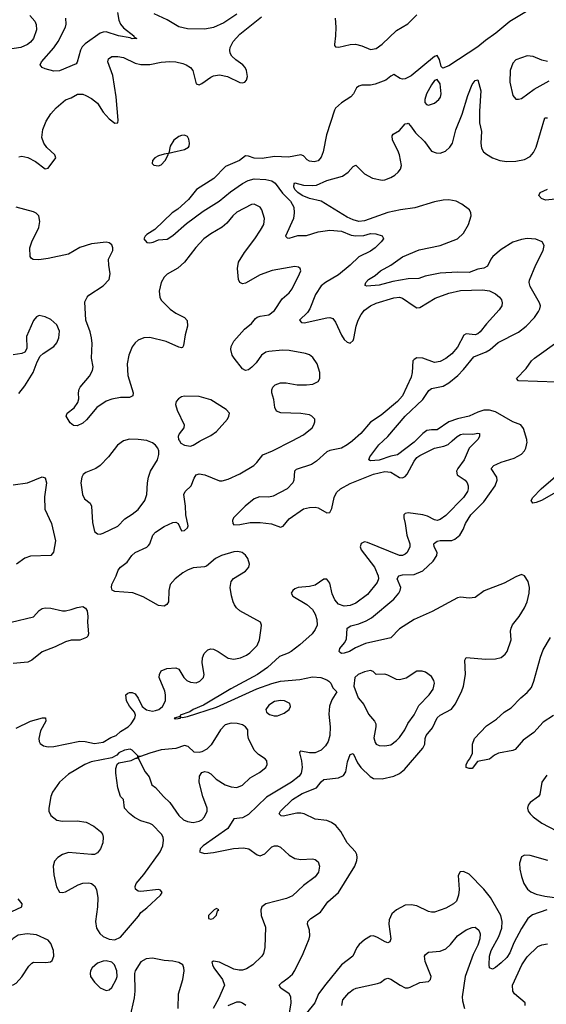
# Model space of a CAD drawing. Header units: inches. Extents: x 1550315 to 1685896, y 510706 to 640504.
# Tile 99 of 256: x 1613975 to 1617601, y 536119 to 542900. Entities that reach past the tile are written whole.
import ezdxf

# ---------------------------------------------------------------- set-up
doc = ezdxf.new("R2010")
doc.units = ezdxf.units.IN
doc.header["$MEASUREMENT"] = 0
doc.layers.add('B6513', color=7, linetype='Continuous')
doc.layers.add('B6514', color=7, linetype='Continuous')

msp = doc.modelspace()

# ---------------------------------------------------------------- linework, layer by layer
at = {"layer": 'B6513', "color": 5}
for points, elevation in [([(1613950, 538021.3), (1614050, 538069), (1614132.4, 538092.4), (1614152.2, 538092.2), (1614154, 538070), (1614118.2, 538001.8), (1614106.4, 537950), (1614108.2, 537930), (1614116, 537916), (1614139.7, 537899.7), (1614170, 537892.2), (1614210, 537893.8), (1614390, 537931.2), (1614424.7, 537930), (1614490, 537914.2), (1614550, 537925.5), (1614603.6, 537956.4), (1614638.2, 537970), (1614670, 537996.9), (1614722, 538030), (1614742.6, 538050), (1614768.2, 538090), (1614771.3, 538110), (1614766, 538130), (1614730, 538172.3), (1614709.6, 538210), (1614706.6, 538250), (1614718.9, 538261.1), (1614730, 538267.3), (1614750, 538267.3), (1614770, 538257.3), (1614790, 538226.8), (1614817.4, 538170), (1614847.4, 538147.4), (1614890, 538139), (1614910, 538141.7), (1614932.6, 538150), (1614957.2, 538170), (1614978.2, 538210), (1614979.8, 538250), (1614974.6, 538274.6), (1614936, 538370), (1614936.9, 538390), (1614950, 538415.3), (1614988.2, 538431.8), (1615050, 538437.3), (1615070, 538426.7), (1615105.2, 538370), (1615126, 538350), (1615150, 538337.2), (1615190, 538332.8), (1615216, 538344), (1615239.8, 538370), (1615245.6, 538390), (1615230.8, 538470), (1615234.2, 538505.8), (1615244.4, 538535.6), (1615270, 538561.1), (1615290, 538566.5), (1615310, 538564.7), (1615342, 538550), (1615410, 538503.2), (1615450, 538496.9), (1615495.1, 538505), (1615536.2, 538523.8), (1615559.7, 538540.3), (1615609, 538591), (1615625.1, 538630), (1615638.4, 538710), (1615640.9, 538730), (1615632.7, 538750), (1615489.8, 538829.8), (1615468, 538850), (1615454.7, 538870), (1615444.2, 538890), (1615432.2, 538932.2), (1615424.4, 538990), (1615431.2, 539030), (1615448.1, 539051.9), (1615530, 539103.1), (1615553.7, 539130), (1615557.7, 539150), (1615546.6, 539190), (1615530, 539213), (1615506, 539230), (1615477.1, 539237.1), (1615450, 539236.2), (1615365.5, 539210), (1615322.6, 539190), (1615262.3, 539137.7), (1615247.5, 539132.5), (1615170, 539125.2), (1615130.3, 539110), (1615097.4, 539090), (1615045.3, 539050), (1615011.7, 539010), (1615002, 538970), (1614999.5, 538890), (1614987.7, 538872.2), (1614970, 538861.3), (1614930, 538865.4), (1614825.8, 538925.8), (1614753.5, 538953.5), (1614630, 538962), (1614612.1, 538972.1), (1614606.6, 538990), (1614609.5, 539010), (1614639.6, 539070), (1614652.3, 539110), (1614669.7, 539130.3), (1614715.6, 539164.4), (1614747.3, 539210), (1614769.5, 539230), (1614850, 539267.2), (1614862, 539278), (1614871.2, 539290), (1614890.8, 539349.2), (1614910, 539370.3), (1614970, 539410.3), (1615030, 539436.4), (1615050, 539439.3), (1615066.8, 539430), (1615090, 539381), (1615110, 539382), (1615130, 539401), (1615134, 539414), (1615118.4, 539490), (1615117.3, 539550), (1615106, 539630), (1615115.1, 539650), (1615155.8, 539690), (1615176.6, 539743.4), (1615190, 539764.9), (1615210, 539772), (1615250, 539765.3), (1615350, 539724.6), (1615370, 539724.6), (1615410, 539736.5), (1615490, 539772), (1615586.9, 539830), (1615608.6, 539850), (1615650, 539904), (1615716.2, 539930), (1615851.9, 540000)], 460), ([(1614690.7, 540000), (1614690, 539999.8), (1614648.9, 539970), (1614586, 539890), (1614530, 539829.7), (1614499.1, 539810), (1614430, 539781.1), (1614413, 539767), (1614402.7, 539750), (1614396.9, 539710), (1614406.9, 539630), (1614421.1, 539601.1), (1614459.3, 539570), (1614470.3, 539550.3), (1614476.2, 539436.2), (1614490, 539376), (1614510, 539359.1), (1614530, 539358), (1614550, 539363.8), (1614650, 539412.4), (1614698.3, 539461.7), (1614750, 539494.9), (1614790, 539527.4), (1614836.8, 539590), (1614850.9, 539630), (1614853.8, 539710), (1614860.9, 539750), (1614876.4, 539790), (1614923.5, 539870), (1614934, 539906), (1614932.9, 539930), (1614925.3, 539950), (1614910.6, 539970.6), (1614890, 539985.3), (1614855.7, 540000)], 480), ([(1617119.8, 540000), (1617070.5, 539949.5), (1617035.5, 539870), (1616991.8, 539810), (1616982.3, 539790), (1616986, 539766), (1617041.6, 539730), (1617056.3, 539710), (1617063.5, 539690), (1617064, 539670), (1617057.3, 539650), (1617030, 539609), (1616910, 539486.5), (1616870, 539457.4), (1616850, 539450.3), (1616830, 539454.9), (1616781.8, 539481.8), (1616750, 539490.2), (1616650, 539503.2), (1616630, 539500.3), (1616620.5, 539490), (1616619.2, 539470), (1616629.8, 539430), (1616639.7, 539350), (1616661.3, 539290), (1616662, 539270), (1616642.4, 539230), (1616630, 539218.7), (1616610, 539210.3), (1616590, 539210.3), (1616370, 539300.2), (1616350, 539304), (1616326.3, 539293.7), (1616319.2, 539270), (1616325.6, 539250), (1616418.5, 539130), (1616443.2, 539070), (1616444.4, 539050), (1616436.9, 539023.1), (1616370, 538942.2), (1616290, 538882), (1616250, 538865.8), (1616210, 538861.5), (1616170, 538875.5), (1616143.7, 538903.7), (1616126.2, 538946.2), (1616110, 539019.1), (1616090, 539046.4), (1616070, 539046.7), (1616010, 539005.7), (1615970, 538996.9), (1615891.3, 538988.7), (1615870, 538981.6), (1615855.1, 538970), (1615844.5, 538950), (1615855.1, 538930), (1615951.6, 538871.6), (1615990, 538837.6), (1616010, 538807), (1616021.2, 538770), (1616022.7, 538730), (1616010, 538699.3), (1615989.7, 538670), (1615904.8, 538595.2), (1615844.4, 538550), (1615822.7, 538537.3), (1615764.6, 538515.4), (1615680.9, 538439.1), (1615612.8, 538390), (1615429, 538291), (1615240, 538180), (1615168.6, 538150), (1615146.1, 538133.9), (1615080.7, 538110), (1615079.6, 538100.4), (1615039.5, 538090), (1615045.2, 538085.2), (1615066.8, 538086.8), (1615082.8, 538090), (1615081, 538099), (1615095.1, 538095.1), (1615130, 538101.6), (1615330, 538166.6), (1615608, 538292), (1615710, 538329.5), (1615770, 538344.3), (1615904.2, 538355.8), (1615990, 538373.6), (1616048.9, 538368.9), (1616090, 538354.3), (1616104.4, 538344.4), (1616116.2, 538330), (1616130, 538299.3), (1616159.3, 538270), (1616123.4, 538216.6), (1616108.4, 538171.6), (1616103.8, 538116.2), (1616112.8, 538030), (1616110.6, 537970), (1616099.2, 537930), (1616080, 537900), (1616050.6, 537869.4), (1616010, 537851.4), (1615970, 537851.1), (1615910, 537862.4), (1615903.1, 537856.9), (1615900.5, 537850), (1615914.9, 537794.9), (1615920.6, 537750), (1615912.2, 537710), (1615898.8, 537690), (1615846, 537650), (1615674.3, 537545.7), (1615550, 537425.8), (1615510, 537403.2), (1615450, 537396.5), (1615408.6, 537330), (1615237.6, 537210), (1615218, 537190), (1615214.6, 537174.6), (1615214, 537170), (1615224.4, 537164.4), (1615250, 537157.6), (1615310, 537163.9), (1615447.5, 537192.5), (1615516.8, 537196.8), (1615551.6, 537190), (1615610, 537147.8), (1615630, 537141.3), (1615663.6, 537156.4), (1615710, 537203.6), (1615730, 537211.2), (1615750, 537209.6), (1615770, 537201.6), (1615830, 537146.3), (1615870, 537124), (1615910, 537115.4), (1615990, 537120.5), (1616010, 537116.2), (1616030, 537099.3), (1616038.7, 537070), (1616033, 537030), (1616010, 536998), (1615930, 536938), (1615852.9, 536867.1), (1615812.3, 536847.7), (1615669.1, 536810.9), (1615641.1, 536790), (1615634.5, 536770), (1615638.7, 536730), (1615668.5, 536650), (1615662.6, 536510), (1615653.3, 536470), (1615641.6, 536450), (1615580.5, 536390), (1615537.1, 536362.9), (1615510, 536355), (1615486.1, 536353.9), (1615450, 536360.9), (1615349.8, 536410.2), (1615310, 536416.9), (1615298.4, 536410), (1615301.4, 536390), (1615312.8, 536370), (1615372.2, 536290), (1615384.8, 536250), (1615343.7, 536156.3), (1615307.8, 536090)], 440), ([(1615074.6, 540000), (1615084.7, 539984.7), (1615110, 539970.1), (1615150, 539963.3), (1615170, 539969.6), (1615210, 539995.6), (1615218.6, 540000)], 480), ([(1616267.4, 540000), (1616263.5, 539996.5), (1616230, 539971.6), (1616190, 539950.1), (1616110, 539932.9), (1616090, 539923.9), (1616019.5, 539860.5), (1615983.3, 539836.7), (1615877.7, 539802.3), (1615866, 539790), (1615863.1, 539730), (1615854.8, 539710), (1615816.4, 539670), (1615720.8, 539619.2), (1615690, 539612.1), (1615626.4, 539613.6), (1615590, 539599.5), (1615527.3, 539550), (1615446.6, 539470), (1615440.9, 539450), (1615442.7, 539430), (1615450, 539421.2), (1615490, 539423), (1615562.7, 539437.2), (1615630, 539438.4), (1615708.3, 539428.3), (1615770, 539406), (1615790, 539411.8), (1615830, 539462.6), (1615930, 539531.6), (1615970, 539541.6), (1616010, 539543.1), (1616030, 539537.7), (1616090, 539504.7), (1616110, 539506.6), (1616125.3, 539534.7), (1616139.5, 539610), (1616155.3, 539644.7), (1616184.5, 539670), (1616250, 539706.9), (1616410, 539769.3), (1616490, 539787.5), (1616530, 539784.7), (1616590, 539746.5), (1616610, 539744), (1616630, 539755), (1616643.8, 539770), (1616690, 539859.8), (1616710, 539884), (1616730, 539898.8), (1616830, 539949.8), (1616896.2, 539963.8), (1616925.3, 539974.7), (1616953.4, 540000)], 440), ([(1615827.3, 536030), (1615843.1, 536130), (1615840.9, 536170), (1615830, 536191.2), (1615772, 536230), (1615762, 536250), (1615780.7, 536270), (1615821.8, 536298.2), (1615853.2, 536326.8), (1615869, 536351), (1615925.8, 536470), (1615967.7, 536570), (1615971.9, 536590), (1615970, 536628.7), (1615957.4, 536670), (1615959.7, 536690), (1615980.5, 536710), (1616045.4, 536754.6), (1616095.8, 536824.2), (1616169.8, 536890), (1616281.7, 537070), (1616297.4, 537110), (1616298.9, 537130), (1616295.8, 537150), (1616286, 537170), (1616230.7, 537230.7), (1616185, 537310), (1616150.8, 537350), (1616122.3, 537370), (1616090, 537384.1), (1616010, 537394.2), (1615933.6, 537430), (1615910, 537435.2), (1615884.1, 537435.9), (1615790, 537414.7), (1615776.1, 537416.1), (1615760.5, 537430), (1615769.8, 537450), (1615852.8, 537530), (1615919.8, 537570), (1616017.7, 537610), (1616050, 537651.7), (1616070, 537667.1), (1616170, 537678.2), (1616204.8, 537695.2), (1616219.7, 537720.3), (1616231.2, 537788.8), (1616250, 537840.5), (1616270, 537845.5), (1616301.1, 537781.1), (1616323.8, 537750), (1616387.3, 537687.3), (1616410, 537675), (1616470, 537672.8), (1616550, 537689.4), (1616590, 537708.5), (1616625, 537735), (1616750, 537882.6), (1616763.5, 537910), (1616767.5, 537950), (1616774.2, 537970), (1616818, 538022), (1616848.8, 538091.2), (1616870, 538111.1), (1616947.4, 538152.6), (1616974.5, 538185.5), (1617017.3, 538270), (1617030.6, 538309.4), (1617045, 538390), (1617039.7, 538490), (1617050, 538507.7), (1617183.7, 538496.3), (1617250, 538497.6), (1617290, 538507.1), (1617317.2, 538530), (1617330.6, 538550), (1617359.8, 538630), (1617354.9, 538690), (1617358.1, 538710), (1617368.3, 538731.7), (1617414.1, 538790), (1617450, 538850.3), (1617469, 538890), (1617483.7, 538950), (1617485.8, 538990), (1617476.4, 539030), (1617450, 539069.6), (1617430, 539079.6), (1617390, 539064), (1617310, 539019.8), (1617173.7, 538966.3), (1617110, 538920.9), (1617070, 538916.9), (1617010, 538923.1), (1616990, 538918.3), (1616815.7, 538824.3), (1616690, 538768.3), (1616590, 538704.6), (1616530, 538642.2), (1616356.9, 538603.1), (1616286.7, 538573.3), (1616246.8, 538550), (1616210, 538537), (1616190, 538534), (1616180.9, 538540.9), (1616174, 538550), (1616179, 538570), (1616212, 538608), (1616225.6, 538634.4), (1616229.6, 538710), (1616255.4, 538724.6), (1616310, 538739.4), (1616360.3, 538759.7), (1616398.3, 538781.7), (1616550, 538910.1), (1616585.2, 538950), (1616595.5, 538970), (1616598.5, 538990), (1616574.8, 539050), (1616585.6, 539070), (1616610, 539078), (1616690, 539079.8), (1616750, 539103.7), (1616820.9, 539170), (1616846.9, 539210), (1616848.4, 539230), (1616829.2, 539270), (1616826.8, 539290), (1616830, 539294.7), (1616850, 539308.5), (1616870, 539312.9), (1616950, 539314.4), (1616970, 539321.7), (1617004.6, 539350), (1617029.1, 539390), (1617043.9, 539430), (1617080.5, 539490), (1617170, 539580.2), (1617249.1, 539690), (1617262.6, 539730), (1617260.3, 539750), (1617221.1, 539810), (1617239.1, 539830), (1617259.8, 539840.2), (1617290, 539853.4), (1617380.6, 539879.4), (1617430, 539907.6), (1617449.7, 539930), (1617459.8, 539950), (1617468.5, 539990), (1617467.4, 540000)], 420), ([(1616701.3, 540000), (1616691.5, 539990), (1616575.6, 539904.4), (1616530, 539895.2), (1616450, 539867.3), (1616390, 539862.6), (1616378.4, 539870), (1616385.4, 539890), (1616448.3, 539971.7), (1616478.1, 540000)], 420), ([(1617684.4, 539655.6), (1617567.7, 539590), (1617530, 539574.7), (1617509, 539570), (1617495.6, 539590), (1617508.6, 539610), (1617566.2, 539670), (1617730, 539811.4)], 380), ([(1613930, 539697.3), (1614028, 539710), (1614130, 539750.8), (1614150, 539744.7), (1614159.3, 539710), (1614145.1, 539614.9), (1614148.9, 539530), (1614194, 539430), (1614221.1, 539310), (1614207.6, 539232.4), (1614190, 539209.7), (1614050, 539205.8), (1614010, 539190.6), (1613953.8, 539150)], 460), ([(1613917.2, 538750), (1614070, 538788.2), (1614110, 538830.4), (1614130, 538844.2), (1614150, 538850.2), (1614190, 538847.4), (1614270, 538829), (1614290, 538828.9), (1614330, 538837.4), (1614370, 538852.2), (1614410, 538858), (1614428.4, 538848.4), (1614439.3, 538830), (1614444.9, 538790), (1614442.4, 538750), (1614448.8, 538671.2), (1614444.6, 538655.4), (1614435.2, 538644.8), (1614390, 538627.6), (1614330, 538626.2), (1614290, 538615.3), (1614218.8, 538581.2), (1614130, 538546.9), (1614057.6, 538490), (1614030, 538476.1), (1613930, 538465.3)], 460), ([(1617650, 538109.1), (1617578.3, 538061.7), (1617514.7, 537990), (1617442.1, 537937.9), (1617385.5, 537874.5), (1617370, 537866.2), (1617272, 537848), (1617245.2, 537834.8), (1617210, 537808), (1617128.1, 537791.9), (1617090, 537742), (1617070, 537742), (1617048, 537750), (1617048.7, 537768.7), (1617057.2, 537790), (1617072.3, 537807.7), (1617093.6, 537846.4), (1617092.6, 537910), (1617107.3, 537950), (1617190, 538037.4), (1617256.9, 538083.1), (1617310, 538130.2), (1617358.7, 538161.3), (1617424.8, 538230), (1617470, 538266.7), (1617498.4, 538301.6), (1617516.1, 538343.9), (1617561.3, 538510), (1617579.7, 538560.3), (1617630, 538644.6)], 380), ([(1617603.8, 537696.2), (1617571.2, 537650), (1617556.8, 537563.2), (1617547.2, 537550), (1617490.4, 537510), (1617474.9, 537490), (1617470.4, 537470), (1617476.4, 537450), (1617490.3, 537430), (1617510.3, 537410), (1617570, 537365.6), (1617670, 537314.3)], 420), ([(1617610.7, 537109.3), (1617490, 537142.7), (1617450, 537146.6), (1617430, 537134.7), (1617416.3, 537090), (1617418.3, 537050), (1617430, 536998.4), (1617447.2, 536950), (1617471.2, 536911.2), (1617493.3, 536893.3), (1617530, 536877.7), (1617590, 536863.7), (1617690.7, 536850)], 420), ([(1617603.7, 536770), (1617505.5, 536734.5), (1617473.4, 536710), (1617430, 536642), (1617378.1, 536541.9), (1617350, 536474.3), (1617330, 536442), (1617290, 536403.5), (1617250, 536371.6), (1617230, 536362), (1617209.6, 536370), (1617206.6, 536390), (1617209.8, 536449.8), (1617221, 536490), (1617274.6, 536585.4), (1617295.8, 536644.2), (1617297.8, 536690), (1617288.5, 536730), (1617215.6, 536855.6), (1617170, 536912.5), (1617070, 537014.7), (1617030, 537033.6), (1617008.8, 537031.2), (1616993.4, 537006.6), (1617001.7, 536910), (1616996.9, 536870), (1616982, 536830), (1616962.4, 536810), (1616910, 536781), (1616830, 536754.3), (1616810, 536752.8), (1616790, 536758.9), (1616710, 536796.9), (1616670, 536804.4), (1616630, 536801.1), (1616569.4, 536770.6), (1616538, 536742), (1616518.8, 536701.2), (1616516.6, 536670), (1616530.1, 536570), (1616523.8, 536550), (1616510, 536542.2), (1616491.7, 536548.3), (1616439.5, 536579.5), (1616410, 536589.8), (1616390, 536588.1), (1616350, 536564), (1616312.1, 536530), (1616296.5, 536510), (1616268.7, 536451.3), (1616190.2, 536390), (1616082.1, 536257.9), (1616031.5, 536190), (1616007.4, 536130), (1615892.3, 535987.7)], 420), ([(1613921.5, 536758.5), (1613990.7, 536790), (1613992.7, 536810), (1613965.1, 536845.1)], 440), ([(1616192.1, 536110), (1616200.2, 536150), (1616241.7, 536198.3), (1616270, 536219.8), (1616290.9, 536229.1), (1616438.4, 536261.6), (1616459.1, 536270), (1616490, 536291.8), (1616510, 536298.7), (1616530, 536292.8), (1616594.7, 536250), (1616630, 536232.7), (1616650, 536231.7), (1616663.6, 536236.4), (1616730, 536268.1), (1616790, 536276.9), (1616803.1, 536290), (1616807.4, 536310), (1616767.3, 536412.7), (1616762.8, 536450), (1616770, 536462), (1616790, 536477.2), (1616870, 536484.5), (1616910, 536500.5), (1616940.4, 536530), (1616988.4, 536591.6), (1617050, 536632.1), (1617090, 536648.5), (1617110, 536649.7), (1617136.4, 536630), (1617144.5, 536604.5), (1617143.5, 536570), (1617130, 536526.7), (1617098.3, 536461.7), (1617041.1, 536310), (1617020.5, 536170), (1617022.9, 536142.9), (1617037.2, 536090)], 440), ([(1617456.3, 536110), (1617455.5, 536130), (1617382.3, 536190), (1617370.2, 536210.2), (1617369.1, 536250), (1617433, 536390), (1617470, 536445.7), (1617542.5, 536517.5), (1617570, 536528.9), (1617610, 536534.7)], 440), ([(1615066.9, 536090), (1615068.6, 536190), (1615098.5, 536290), (1615106.6, 536350), (1615106, 536370), (1615097.6, 536390), (1615070, 536408), (1615030, 536416.9), (1614970, 536420.5), (1614890, 536436.9), (1614846.9, 536433.1), (1614810, 536412.3), (1614770.7, 536349.3), (1614766, 536330), (1614768.7, 536210), (1614763.4, 536163.4), (1614732.7, 536030)], 460), ([(1615410.5, 536110), (1615470, 536135.4), (1615490, 536136.3), (1615510, 536129.7), (1615532.2, 536112.2)], 440)]:
    msp.add_lwpolyline(points, dxfattribs=dict(at, elevation=elevation))
for points, elevation in [([(1616390, 538417), (1616350, 538409.4), (1616306, 538390), (1616282.8, 538370), (1616276, 538310), (1616306, 538230), (1616344.8, 538184.8), (1616377.2, 538117.2), (1616417, 538070), (1616427.6, 538050), (1616428, 538030), (1616414.4, 537954.4), (1616422.4, 537922.4), (1616430.3, 537910.3), (1616450, 537901.1), (1616490, 537898), (1616530, 537906.7), (1616570, 537935.3), (1616590, 537955.8), (1616626, 538010), (1616647.5, 538052.5), (1616690, 538111.7), (1616722.8, 538177.1), (1616793.8, 538250), (1616821, 538290), (1616831, 538330), (1616826.3, 538350), (1616810, 538375.6), (1616770, 538406), (1616746.6, 538413.4), (1616710, 538413.3), (1616635, 538365), (1616590, 538353.3), (1616570, 538355.4), (1616510, 538386), (1616490, 538391.6), (1616429.5, 538389.5), (1616408.7, 538410)], 440), ([(1615770, 538211.9), (1615730, 538204), (1615690, 538179.5), (1615670.7, 538150), (1615674.8, 538130), (1615694.6, 538114.6), (1615726.7, 538106.7), (1615750, 538106.7), (1615796.4, 538123.6), (1615829.6, 538150), (1615839.7, 538170), (1615835.8, 538190), (1615797.2, 538210)], 460), ([(1615430, 538055.3), (1615390, 538043.5), (1615356.5, 538010), (1615294.2, 537905.8), (1615263.5, 537876.5), (1615230, 537858.5), (1615210, 537852.8), (1615176.4, 537856.4), (1615134.1, 537894.1), (1615110, 537901.7), (1615050, 537879.7), (1614949.2, 537870.8), (1614870.3, 537849.7), (1614806, 537826), (1614794, 537826), (1614792, 537810), (1614839.9, 537719.9), (1614865.8, 537685.8), (1614884, 537630), (1614910, 537612.4), (1614965.2, 537550), (1615008.9, 537508.9), (1615070, 537420.3), (1615103.7, 537390), (1615130, 537376.9), (1615170, 537371.6), (1615210, 537379.6), (1615230, 537390.4), (1615246.3, 537410), (1615265.1, 537450), (1615265.4, 537470), (1615235.3, 537550), (1615209.7, 537650), (1615213.3, 537690), (1615230, 537714.9), (1615250, 537721.3), (1615270, 537717.6), (1615290, 537705.3), (1615328.7, 537670), (1615390, 537631.1), (1615430, 537615.9), (1615470, 537613.2), (1615510, 537628.9), (1615561.9, 537678.1), (1615625.5, 537714.5), (1615670, 537751), (1615678.4, 537770), (1615676.3, 537796.3), (1615666, 537810), (1615619.5, 537839.5), (1615589.8, 537869.9), (1615551.1, 537950), (1615545.1, 537974.9), (1615545.2, 538010), (1615529.3, 538030), (1615510, 538042.9), (1615472.9, 538052.9)], 460), ([(1614735.2, 537875.2), (1614697.1, 537870), (1614658.4, 537850), (1614644, 537836), (1614610, 537816), (1614468.2, 537790), (1614423.8, 537770), (1614310, 537703.5), (1614250, 537649.6), (1614199.9, 537580.1), (1614188.2, 537550), (1614175.3, 537470), (1614175.3, 537450), (1614190, 537419.1), (1614230, 537388), (1614270, 537380.3), (1614370, 537383.2), (1614433.4, 537373.4), (1614486.1, 537346.1), (1614530.7, 537310), (1614546, 537290), (1614550.3, 537270), (1614547.2, 537230), (1614530.2, 537189.8), (1614510, 537162), (1614490, 537151.6), (1614470, 537151.5), (1614310, 537164.4), (1614270, 537149.8), (1614236.5, 537130), (1614215.5, 537104.5), (1614206.5, 537070), (1614209.2, 537010), (1614227.7, 536927.7), (1614250, 536892.4), (1614270, 536888.7), (1614290, 536894.4), (1614377.4, 536942.6), (1614410, 536953.7), (1614450, 536955.8), (1614470, 536950.4), (1614490, 536934.9), (1614504.2, 536910), (1614512.8, 536852.8), (1614510.2, 536790.2), (1614497.3, 536690), (1614503.9, 536643.9), (1614526, 536606), (1614550, 536586), (1614590, 536567.3), (1614630, 536562.8), (1614670, 536581), (1614793.3, 536726.7), (1614808.5, 536751.6), (1614850, 536783.8), (1614944, 536870), (1614955.3, 536890), (1614944, 536904), (1614930, 536909), (1614810, 536895.6), (1614790, 536898), (1614772.3, 536912.3), (1614769.5, 536930), (1614777.6, 536950), (1614830, 537012.4), (1614941.1, 537170), (1614961, 537210), (1614966, 537250), (1614961.7, 537270), (1614951, 537290), (1614890, 537354.7), (1614870, 537365.1), (1614810, 537382.4), (1614765.9, 537405.9), (1614730, 537432.3), (1614696, 537470), (1614689.3, 537529.3), (1614669.3, 537550), (1614649.6, 537610), (1614637, 537710), (1614638, 537742), (1614646, 537774), (1614658, 537782), (1614742, 537798), (1614774, 537814), (1614786, 537814), (1614788, 537830), (1614749.3, 537870)], 460), ([(1615330, 536778), (1615314, 536770), (1615274, 536730), (1615274, 536710), (1615290, 536704.7), (1615306, 536710), (1615330, 536734), (1615338, 536762), (1615346, 536770)], 460), ([(1614025.3, 536605.3), (1613965.5, 536594.5), (1613930, 536571.2), (1613909, 536550), (1613840.3, 536430), (1613834.6, 536390), (1613866.3, 536290), (1613883.9, 536263.9), (1613910, 536250.4), (1613930, 536254), (1613950, 536264.4), (1613990, 536307.2), (1614037.8, 536382.2), (1614057.8, 536402.2), (1614070, 536408.9), (1614154, 536406), (1614187.7, 536412.3), (1614198.6, 536421.4), (1614209.7, 536450.3), (1614207.4, 536490), (1614190, 536537.6), (1614170, 536560.4), (1614090, 536598)], 460), ([(1614570, 536419.3), (1614550, 536417), (1614510, 536402.4), (1614474.4, 536370), (1614463.1, 536350), (1614459.5, 536330), (1614462.4, 536310), (1614490, 536270.6), (1614530, 536233.4), (1614570, 536214), (1614590, 536218.8), (1614610, 536234.8), (1614639.3, 536290), (1614645.2, 536310), (1614644, 536350), (1614628.7, 536390), (1614610, 536408.7)], 460)]:
    msp.add_lwpolyline(points, close=True, dxfattribs=dict(at, elevation=elevation))
at = {"layer": 'B6514', "color": 5}
for points, elevation in [([(1614044.7, 542930), (1614079.7, 542890), (1614088.5, 542868.4), (1614089.7, 542830), (1614070.8, 542770), (1614050, 542745.8), (1614027.6, 542730), (1613983.7, 542710), (1613890, 542695.5)], 440), ([(1614647.5, 542950), (1614658.1, 542898.1), (1614669, 542869), (1614690, 542844.7), (1614760.7, 542790), (1614761.4, 542781.4), (1614782, 542770), (1614750.3, 542769.7), (1614736.3, 542776.3), (1614654.5, 542790), (1614570, 542815.9), (1614550, 542815.4), (1614530, 542807.2), (1614426, 542734), (1614406.2, 542713.8), (1614394, 542690), (1614371.7, 542608.3), (1614363.4, 542596.6), (1614250, 542547.1), (1614210, 542546), (1614150, 542561.7), (1614129.2, 542570), (1614115.6, 542590), (1614124.8, 542610), (1614210, 542707.6), (1614238.7, 542750), (1614290.6, 542849.4), (1614295, 542870), (1614293.3, 542910)], 420), ([(1617475.7, 542964.3), (1617350, 542887.3), (1617253.3, 542806.7), (1617182.6, 542757.5), (1617130, 542713.5), (1616930, 542582.3), (1616887.3, 542567.3), (1616877.3, 542577.3), (1616865.8, 542625.8), (1616850, 542654.8), (1616830, 542647.3), (1616670, 542513.4), (1616630, 542492.6), (1616610, 542490.3), (1616594.9, 542494.9), (1616550, 542522.4), (1616530, 542512.4), (1616495.3, 542484.7), (1616423.2, 542456.8), (1616390, 542450.2), (1616329.8, 542450.2), (1616310, 542443.7), (1616295.1, 542430), (1616273, 542390), (1616255.6, 542370), (1616191.4, 542328.6), (1616150, 542291.8), (1616141.7, 542278.3), (1616087.5, 542107.5), (1616065.1, 541990), (1616050, 541954), (1616030, 541928.8), (1616001.7, 541921.7), (1615970, 541926.4), (1615955.2, 541935.2), (1615930, 541962.8), (1615910, 541970.7), (1615826.3, 541953.7), (1615730, 541957.6), (1615643.4, 541943.4), (1615590, 541945.9), (1615550, 541960.2), (1615530, 541962), (1615488.8, 541931.2), (1615391.6, 541890), (1615312.5, 541807.5), (1615192.3, 541730), (1615137.9, 541662.1), (1615064, 541596), (1615024.2, 541570), (1614904.7, 541455.3), (1614850, 541420.7), (1614839.3, 541410), (1614829.7, 541390), (1614850, 541366.6), (1614870, 541362.7), (1614893, 541367), (1614930, 541385.2), (1614990, 541389.6), (1615030, 541414), (1615123.2, 541496.8), (1615238.8, 541581.2), (1615347.9, 541650), (1615426.3, 541713.7), (1615510, 541772.7), (1615548, 541792), (1615590, 541803.6), (1615670, 541799.7), (1615710.6, 541790.6), (1615734.8, 541774.8), (1615784.9, 541704.9), (1615840.2, 541650), (1615862.9, 541610), (1615865.7, 541570), (1615860.5, 541530), (1615805.3, 541410), (1615817.7, 541397.7), (1615830, 541395.8), (1615890, 541412.9), (1615950, 541413.8), (1616030, 541438.9), (1616110, 541450.9), (1616190, 541443.1), (1616256.5, 541416.4), (1616290, 541411.1), (1616344.9, 541415.1), (1616390, 541428.2), (1616426, 541426), (1616471.6, 541411.6), (1616478, 541398), (1616479.3, 541390), (1616464.5, 541370), (1616421.6, 541330), (1616390, 541306.5), (1616310, 541267.2), (1616251, 541210), (1616170, 541142.8), (1616081.1, 541090), (1616050, 541066.5), (1616011.2, 541008.8), (1615972.1, 540907.9), (1615955.7, 540884.3), (1615902, 540830), (1615914.5, 540814.5), (1615933.6, 540813.6), (1616090, 540846.2), (1616110, 540848.4), (1616130, 540841.7), (1616150, 540818), (1616190, 540728), (1616210, 540697.4), (1616230, 540679.6), (1616250, 540672.3), (1616270, 540692), (1616275.9, 540704.1), (1616291.6, 540790), (1616304.8, 540830), (1616326.8, 540870), (1616350, 540900.2), (1616390, 540929.1), (1616430, 540947.8), (1616550, 540983.9), (1616590, 540988.9), (1616610, 540982.8), (1616690, 540927), (1616710, 540916.5), (1616730, 540917.1), (1616836.5, 540983.5), (1616930, 541016.2), (1617010, 541034.3), (1617160.7, 541040.7), (1617210, 541032.7), (1617250, 541013.3), (1617278.3, 540990), (1617292.3, 540970), (1617297.6, 540950), (1617294, 540930), (1617277.3, 540902.7), (1617190, 540806.4), (1617146.3, 540750), (1617130, 540736), (1617110, 540729.2), (1617050, 540736.9), (1617032.2, 540727.8), (1616990, 540645.3), (1616950, 540598.5), (1616910, 540566.3), (1616870, 540545.3), (1616830, 540540.3), (1616749.8, 540570.2), (1616710, 540571.3), (1616690, 540560.4), (1616682, 540550), (1616677.6, 540470), (1616670, 540437.3), (1616610, 540308.9), (1616575.3, 540270), (1616463.8, 540176.2), (1616390, 540129.1), (1616322.8, 540050), (1616267.4, 540000)], 440), ([(1615470, 542939.6), (1615381, 542879), (1615310, 542846.5), (1615250, 542834), (1615130, 542838.5), (1615070, 542851.3), (1614990, 542898.5), (1614900.5, 542940.5)], 440), ([(1616146.3, 542910), (1616152, 542850), (1616150.5, 542789.5), (1616142, 542730), (1616142, 542722), (1616150, 542714), (1616172, 542712), (1616250, 542730.5), (1616287.6, 542732.4), (1616330, 542721.3), (1616390, 542695.8), (1616430, 542703.1), (1616470, 542731.8), (1616570, 542825.3), (1616648.4, 542871.6), (1616710, 542933.8)], 460), ([(1613970, 541955.4), (1613990, 541959.7), (1614030, 541950.7), (1614082.9, 541922.9), (1614150, 541873.3), (1614170, 541877), (1614223, 541950), (1614216.3, 541970), (1614160.9, 542020.9), (1614140.2, 542050), (1614128.4, 542090), (1614135.4, 542144.6), (1614157.7, 542202.3), (1614188.2, 542251.8), (1614225.9, 542294.1), (1614290, 542349.4), (1614330, 542362.9), (1614373.4, 542386.6), (1614410, 542387.7), (1614430, 542378.8), (1614470, 542357.1), (1614510, 542324.8), (1614550, 542264.4), (1614590, 542217.7), (1614630, 542187.3), (1614650, 542189), (1614652.3, 542207.7), (1614638.2, 542370), (1614615.6, 542515.6), (1614582, 542610), (1614587.3, 542630), (1614610, 542646), (1614650, 542646), (1614690, 542639.7), (1614770, 542600.9), (1614810, 542592.3), (1614870, 542592.8), (1614950, 542608.2), (1615008.2, 542611.8), (1615049.8, 542609.8), (1615098.6, 542598.6), (1615122, 542590), (1615151.6, 542570), (1615166, 542550), (1615190, 542459), (1615210, 542452.3), (1615230, 542460.5), (1615290, 542505.1), (1615310, 542514), (1615350, 542519.8), (1615406, 542510), (1615490, 542467.3), (1615510, 542464.5), (1615524.7, 542470), (1615536.4, 542483.6), (1615543, 542510), (1615537.1, 542550), (1615528, 542570), (1615510.5, 542590), (1615463.6, 542623.6), (1615436, 542650), (1615424.7, 542670), (1615420.7, 542690), (1615423.2, 542710), (1615443.9, 542750), (1615490, 542800.8), (1615640.9, 542919.1)], 440), ([(1617610, 542613), (1617570, 542622.4), (1617510, 542647.8), (1617470, 542651.5), (1617390, 542622.9), (1617370, 542600.9), (1617352, 542550), (1617348.7, 542470), (1617370, 542378), (1617390, 542354), (1617410, 542353), (1617430, 542358.4), (1617518, 542422), (1617621.1, 542478.9)], 440), ([(1616478.1, 540000), (1616509.8, 540030), (1616628.5, 540170), (1616750, 540283.5), (1616792.4, 540347.6), (1616810, 540360.2), (1616890, 540376.8), (1616930, 540399.8), (1616992.1, 540450), (1617030.6, 540490), (1617102.2, 540577.8), (1617187.4, 540612.6), (1617214.8, 540630), (1617270, 540677.7), (1617410, 540747.8), (1617462.9, 540790), (1617519.4, 540850), (1617547.7, 540890), (1617557.3, 540910), (1617560.5, 540930), (1617553.3, 540950), (1617490, 541062.7), (1617483.9, 541090), (1617486, 541106), (1617528.2, 541211.8), (1617579.1, 541310), (1617585.8, 541345.8), (1617572.3, 541370), (1617528.1, 541388.1), (1617470, 541393.6), (1617430, 541387.5), (1617370, 541367.5), (1617290, 541317.7), (1617233.4, 541270), (1617217.8, 541250), (1617196.3, 541203.7), (1617171.6, 541188.4), (1617130, 541182.2), (1617070, 541159), (1616990, 541162.6), (1616870, 541153.7), (1616766.9, 541133.1), (1616723.1, 541116.9), (1616650, 541115.2), (1616543.3, 541096.7), (1616450, 541072.7), (1616366.1, 541066.1), (1616354, 541070), (1616354, 541074), (1616358, 541090), (1616376.3, 541110), (1616422.3, 541137.7), (1616459.2, 541170), (1616530, 541208.8), (1616610, 541266.9), (1616724.8, 541315.2), (1616870, 541345.1), (1616990, 541391.9), (1617031.7, 541430), (1617065.6, 541490), (1617083.1, 541550), (1617080.8, 541570), (1617072, 541590), (1617019.1, 541630), (1616979.7, 541650), (1616930, 541658.7), (1616890, 541657.9), (1616830, 541645.8), (1616695.7, 541604.3), (1616597.1, 541590), (1616510, 541571.7), (1616350, 541516), (1616310, 541510.4), (1616270, 541521.7), (1616230, 541541.2), (1616050, 541649.7), (1615970, 541668), (1615920.8, 541690), (1615889.8, 541710), (1615869.8, 541730), (1615861.7, 541750), (1615863.7, 541770), (1615870, 541776.3), (1615930, 541761.3), (1615990, 541757.7), (1616018.3, 541761.7), (1616090, 541793.3), (1616197.2, 541822.8), (1616237.3, 541850), (1616270, 541888.5), (1616290, 541898.4), (1616350, 541839.7), (1616404.4, 541810), (1616470, 541795.1), (1616490, 541797.8), (1616530, 541813.2), (1616558.7, 541830), (1616581.4, 541850), (1616596.5, 541870), (1616602.9, 541897.1), (1616590.6, 541970.6), (1616579.7, 541999.7), (1616541, 542070), (1616540.4, 542099.6), (1616547.6, 542112.4), (1616590, 542136.5), (1616630, 542182.6), (1616646.2, 542186.2), (1616650, 542187), (1616665.7, 542170), (1616700.4, 542120.4), (1616761.6, 542061.6), (1616810, 541994.4), (1616843.4, 541983.4), (1616870, 541980.3), (1616906.2, 541993.8), (1616936.6, 542023.4), (1616955.3, 542050), (1616977.1, 542142.9), (1617022.2, 542250), (1617061.4, 542378.6), (1617090, 542454.8), (1617110, 542480.7), (1617130, 542486), (1617151, 542410), (1617140.2, 542270), (1617142, 542190), (1617154.2, 542130), (1617149.3, 542050), (1617155, 542015), (1617169.4, 541989.4), (1617190, 541973.4), (1617230.5, 541950), (1617280.7, 541930), (1617330, 541924.2), (1617390, 541925.4), (1617450, 541937.2), (1617490, 541957.4), (1617513.6, 541986.4), (1617530, 542022.4), (1617590, 542224.4), (1617610, 542224.6)], 420), ([(1617711.2, 541668.8), (1617596.3, 541656.3), (1617568, 541668), (1617549.3, 541690), (1617558, 541710), (1617610, 541732.2)], 380), ([(1615851.9, 540000), (1615930, 540040.3), (1615987.6, 540090), (1615999.5, 540110), (1616007, 540130), (1616006, 540150), (1615986, 540170), (1615970, 540178), (1615910, 540188.6), (1615772.9, 540192.9), (1615743.8, 540203.8), (1615731.8, 540230), (1615725.3, 540285.3), (1615711.5, 540330), (1615711.6, 540350), (1615718.4, 540370), (1615734.2, 540385.8), (1615770, 540400.4), (1615810, 540399.5), (1615885.2, 540385.2), (1615950, 540384.5), (1615993.2, 540390), (1616030, 540408.9), (1616042.6, 540430), (1616042.6, 540470), (1616023.6, 540530), (1615993.9, 540573.9), (1615971, 540591), (1615942, 540602), (1615830, 540621), (1615784.6, 540624.6), (1615690, 540615.3), (1615670, 540609.7), (1615640.3, 540590), (1615602.5, 540537.5), (1615573.4, 540506.6), (1615550, 540489.7), (1615530, 540485.1), (1615510, 540495.6), (1615451.2, 540570), (1615438.3, 540590), (1615428.8, 540628.8), (1615431, 540650), (1615450, 540685.3), (1615522.7, 540770), (1615570, 540807.8), (1615598.5, 540841.5), (1615610, 540851.3), (1615630, 540858.8), (1615690, 540867.2), (1615730, 540897.4), (1615781.3, 540978.7), (1615830, 541019.5), (1615850, 541046), (1615902.6, 541150), (1615909.6, 541170), (1615907.2, 541187.2), (1615895.6, 541195.6), (1615870, 541201.3), (1615712.5, 541172.5), (1615630, 541142.7), (1615530, 541085.4), (1615510, 541081.1), (1615490, 541089.6), (1615481.5, 541110), (1615474.1, 541185.9), (1615481.4, 541230), (1615522.5, 541297.5), (1615594, 541390), (1615632.3, 541450), (1615655.4, 541490), (1615661.6, 541530), (1615642.7, 541590), (1615630, 541609), (1615590, 541629.3), (1615570, 541626.6), (1615470, 541574), (1615442, 541550), (1615400.7, 541499.3), (1615370, 541471), (1615290, 541426), (1615241.7, 541390), (1615188.6, 541331.4), (1615110, 541231.5), (1615063.8, 541190), (1614990, 541147.1), (1614970, 541127.8), (1614949.2, 541090), (1614935.2, 541030), (1614939.6, 540990), (1614948.5, 540968.5), (1615010, 540905.7), (1615050, 540878), (1615108.9, 540848.9), (1615128.6, 540828.6), (1615130.3, 540790), (1615114, 540730), (1615103.4, 540656.6), (1615096.4, 540643.6), (1615090, 540639.3), (1615070, 540645.1), (1614983.8, 540683.8), (1614871.2, 540711.2), (1614830, 540709.6), (1614790, 540693), (1614770, 540674.7), (1614750, 540647), (1614727.5, 540590), (1614713.8, 540530), (1614719.3, 540450), (1614757, 540330), (1614753, 540310), (1614730, 540298.7), (1614670, 540298), (1614610, 540287.2), (1614570, 540273.1), (1614507.2, 540230), (1614435.6, 540144.4), (1614410, 540122), (1614370, 540103.7), (1614344.7, 540104.7), (1614323.2, 540123.2), (1614294, 540170), (1614301.2, 540190), (1614350, 540227.7), (1614375.9, 540264.1), (1614382, 540290), (1614379.6, 540330), (1614384.9, 540355.1), (1614392, 540370), (1614455.8, 540444.2), (1614475.6, 540484.5), (1614479.8, 540510), (1614468.9, 540570), (1614472.9, 540670), (1614469.8, 540709.8), (1614460.4, 540750), (1614429.8, 540830), (1614423.5, 540956.5), (1614438.4, 540990), (1614450, 541003), (1614550, 541068.4), (1614590, 541110.8), (1614598.9, 541150), (1614588, 541210), (1614586, 541250), (1614617, 541310), (1614617, 541330), (1614609.3, 541350), (1614590, 541364.5), (1614570, 541367.6), (1614470, 541356.4), (1614390, 541330.8), (1614310, 541286.2), (1614170, 541255.8), (1614106, 541246), (1614067.6, 541247.6), (1614055.1, 541255.1), (1614046, 541270), (1614045.1, 541330), (1614057.6, 541370), (1614107.3, 541470), (1614114.5, 541510), (1614106, 541550), (1614088, 541568), (1614070, 541577.6), (1613950, 541609)], 460), ([(1613970, 540326), (1614010, 540378.4), (1614068, 540470), (1614095.3, 540544.7), (1614116.6, 540583.4), (1614137.7, 540602.3), (1614209.4, 540650), (1614230, 540674), (1614245.1, 540710), (1614250, 540755.3), (1614230, 540799.5), (1614190, 540834.7), (1614150, 540853.6), (1614110, 540862.7), (1614090, 540853.2), (1614070.3, 540829.6), (1614022.2, 540717.8), (1614024.9, 540635.1), (1614010.6, 540609.4), (1613990, 540600.9), (1613930, 540591.3)], 480), ([(1617670, 540403.2), (1617410, 540413.2), (1617396, 540430), (1617462.2, 540497.8), (1617499, 540550), (1617519.1, 540570), (1617688.7, 540691.3)], 380), ([(1615218.6, 540000), (1615290, 540036.4), (1615330, 540064.4), (1615406, 540150), (1615415.6, 540170), (1615418.4, 540190), (1615395.8, 540215.8), (1615290, 540283), (1615210, 540305.1), (1615110, 540307.6), (1615090, 540302.9), (1615067.3, 540290), (1615053.4, 540270), (1615048.2, 540250), (1615059.1, 540210), (1615106.7, 540110), (1615105.3, 540090), (1615072.7, 540047.3), (1615066.8, 540030), (1615068, 540010), (1615074.6, 540000)], 480), ([(1617467.4, 540000), (1617466.2, 540010), (1617443.7, 540083.7), (1617426, 540110), (1617370, 540130.9), (1617250, 540200.2), (1617210, 540211.8), (1617170, 540210.4), (1617130, 540197.8), (1617070, 540168.8), (1616990, 540150.7), (1616930, 540129.9), (1616850, 540074.6), (1616810, 540076.6), (1616779.1, 540070), (1616750, 540049.2), (1616701.3, 540000)], 420), ([(1614855.7, 540000), (1614850, 540002.4), (1614790, 540009.8), (1614730, 540012.1), (1614690.7, 540000)], 480), ([(1616953.4, 540000), (1616986.7, 540030), (1617010, 540042.5), (1617030, 540047.8), (1617094.4, 540045.6), (1617130, 540053.6), (1617142, 540050), (1617140.9, 540030), (1617129.6, 540010), (1617119.8, 540000)], 440)]:
    msp.add_lwpolyline(points, dxfattribs=dict(at, elevation=elevation))
for points, elevation in [([(1616850, 542489), (1616830, 542481.2), (1616810, 542452.7), (1616775.3, 542390), (1616763.7, 542350), (1616764.4, 542330), (1616775.5, 542315.5), (1616790, 542310.6), (1616830, 542326), (1616860.9, 542350), (1616872.2, 542367.8), (1616876.3, 542390), (1616870, 542458)], 440), ([(1615110, 542105.2), (1615090, 542103.7), (1615070, 542096.2), (1615035.5, 542070), (1615010.6, 542030), (1615002, 541982), (1615030, 541987.3), (1615110, 542005.5), (1615136.6, 542023.4), (1615142.7, 542030), (1615143.7, 542050), (1615138.4, 542078.4), (1615130, 542095.3)], 460), ([(1614998, 541978), (1614970, 541975.1), (1614930, 541963), (1614906, 541950), (1614888.7, 541930), (1614888.2, 541910), (1614899.5, 541899.5), (1614930, 541893.7), (1614950, 541900.3), (1614977.6, 541930), (1614998, 541970)], 460)]:
    msp.add_lwpolyline(points, close=True, dxfattribs=dict(at, elevation=elevation))

doc.saveas('drawing.dxf')
